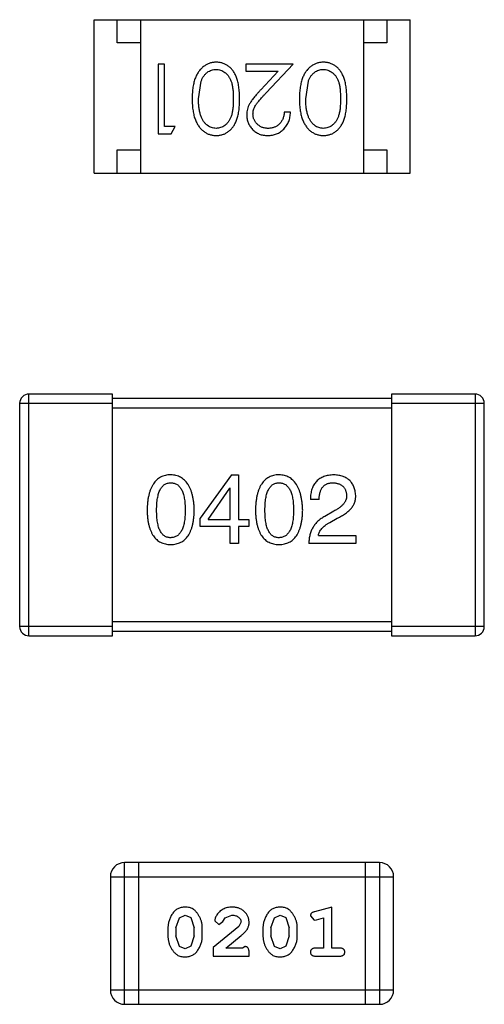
# Model space of a CAD drawing. Header units: inches. Extents: x -13 to 240, y -18 to 126.
# Tile 75 of 112: x 213.64 to 214.64, y 29.16 to 31.28. Entities that reach past the tile are written whole.
import ezdxf

# ---------------------------------------------------------------- set-up
doc = ezdxf.new("R2010")
doc.units = ezdxf.units.IN
doc.header["$LTSCALE"] = 1.21
doc.header["$MEASUREMENT"] = 0
doc.layers.get('0').update_dxf_attribs({"linetype": 'CONTINUOUS'})

msp = doc.modelspace()

# ---------------------------------------------------------------- linework, layer by layer
at = {"color": 7, "linetype": 'Continuous'}
for p, q in [((213.7982, 31.2814), (214.4782, 31.2814)), ((213.7982, 30.9514), (213.7982, 31.2814)), ((213.8482, 31.2314), (213.8482, 31.2814)), ((213.8982, 31.2814), (213.8982, 30.9514)), ((214.3782, 31.2814), (214.3782, 30.9514)), ((214.4282, 31.2814), (214.4282, 31.2314)), ((214.4782, 30.9514), (214.4782, 31.2814)), ((213.8982, 31.2314), (213.8482, 31.2314)), ((214.4282, 31.2314), (214.3782, 31.2314)), ((213.9499, 31.1861), (213.9364, 31.1861)), ((213.9364, 31.1861), (213.9364, 31.0361)), ((213.9499, 31.0515), (213.9499, 31.1861)), ((214.2268, 31.1861), (214.1249, 31.1861)), ((214.1249, 31.1861), (214.1249, 31.1708)), ((214.1249, 31.1708), (214.1947, 31.1708)), ((214.1947, 31.1708), (214.1571, 31.1307)), ((214.1686, 31.1241), (214.2268, 31.1861)), ((214.0229, 31.1111), (214.0286, 31.1489)), ((214.2537, 31.1111), (214.2594, 31.1489)), ((214.221, 31.0823), (214.2075, 31.0823)), ((213.9729, 31.0515), (213.9499, 31.0515)), ((213.9641, 31.0361), (213.9729, 31.0515)), ((213.9364, 31.0361), (213.9641, 31.0361)), ((213.8482, 31.0014), (213.8982, 31.0014)), ((213.8482, 30.9514), (213.8482, 31.0014)), ((214.3782, 31.0014), (214.4282, 31.0014)), ((214.4282, 31.0014), (214.4282, 30.9514)), ((213.7982, 30.9514), (214.4782, 30.9514)), ((213.8381, 30.4765), (213.6581, 30.4765)), ((213.6581, 29.9565), (213.6581, 30.4765)), ((213.8381, 29.9565), (213.8381, 30.4765)), ((214.6181, 30.4765), (214.4381, 30.4765)), ((214.4381, 30.4765), (214.4381, 29.9565)), ((214.6181, 30.4765), (214.6181, 29.9565)), ((213.6381, 30.4565), (213.8381, 30.4565)), ((213.6381, 30.4565), (213.6381, 29.9765)), ((214.4381, 30.4665), (213.8381, 30.4665)), ((214.4381, 30.4565), (214.6381, 30.4565)), ((214.6381, 29.9765), (214.6381, 30.4565)), ((213.8381, 30.4465), (214.4381, 30.4465)), ((214.0937, 30.3027), (214.0265, 30.2093)), ((214.0937, 30.3027), (214.1093, 30.3027)), ((214.1093, 30.3027), (214.1093, 30.2068)), ((214.0437, 30.2068), (214.0904, 30.274)), ((214.0912, 30.274), (214.0904, 30.274)), ((214.0912, 30.2068), (214.0912, 30.274)), ((214.2826, 30.2495), (214.2637, 30.2495)), ((214.3146, 30.2249), (214.2949, 30.2134)), ((214.0265, 30.1913), (214.0265, 30.2093)), ((214.0437, 30.2068), (214.0912, 30.2068)), ((214.1093, 30.2068), (214.1314, 30.2068)), ((214.1314, 30.2068), (214.1314, 30.1913)), ((214.3055, 30.2003), (214.3211, 30.2093)), ((214.0912, 30.1913), (214.0265, 30.1913)), ((214.0912, 30.1552), (214.0912, 30.1913)), ((214.1314, 30.1913), (214.1093, 30.1913)), ((214.1093, 30.1913), (214.1093, 30.1552)), ((214.2809, 30.1724), (214.3613, 30.1724)), ((214.3613, 30.1724), (214.3613, 30.1552)), ((214.1093, 30.1552), (214.0912, 30.1552)), ((214.3613, 30.1552), (214.2605, 30.1552)), ((214.4381, 29.9865), (213.8381, 29.9865)), ((213.8381, 29.9765), (213.6381, 29.9765)), ((213.8381, 29.9665), (214.4381, 29.9665)), ((214.6381, 29.9765), (214.4381, 29.9765)), ((213.6581, 29.9565), (213.8381, 29.9565)), ((214.4381, 29.9565), (214.6181, 29.9565)), ((214.4125, 29.4689), (213.8638, 29.4689)), ((213.8638, 29.1641), (213.8638, 29.4689)), ((213.8943, 29.1641), (213.8943, 29.4689)), ((214.382, 29.4689), (214.382, 29.1641)), ((214.4125, 29.4689), (214.4125, 29.1641)), ((213.8333, 29.4384), (214.4429, 29.4384)), ((213.8333, 29.4384), (213.8333, 29.1946)), ((214.4429, 29.1946), (214.4429, 29.4384)), ((214.3096, 29.3731), (214.273, 29.3632)), ((214.3096, 29.285), (214.3096, 29.3731)), ((213.9745, 29.3282), (213.9818, 29.35)), ((213.9818, 29.35), (213.9941, 29.3558)), ((213.9941, 29.3558), (214.0063, 29.3505)), ((214.0063, 29.3505), (214.0139, 29.3282)), ((214.0752, 29.3419), (214.0802, 29.3504)), ((214.0802, 29.3504), (214.095, 29.3558)), ((214.179, 29.3282), (214.1863, 29.35)), ((214.1863, 29.35), (214.1987, 29.3558)), ((214.1987, 29.3558), (214.2108, 29.3505)), ((214.2108, 29.3505), (214.2184, 29.3282)), ((214.264, 29.3541), (214.2719, 29.3448)), ((214.2773, 29.3458), (214.2923, 29.35)), ((214.2923, 29.35), (214.2923, 29.285)), ((213.9572, 29.3285), (213.9572, 29.3108)), ((213.9745, 29.3282), (213.9745, 29.311)), ((214.0139, 29.311), (214.0139, 29.3282)), ((214.0312, 29.3108), (214.0312, 29.3285)), ((214.1098, 29.3316), (214.0548, 29.2866)), ((214.0579, 29.3438), (214.0667, 29.3354)), ((214.0667, 29.3354), (214.0752, 29.3419)), ((214.1145, 29.3413), (214.1098, 29.3316)), ((214.1617, 29.3285), (214.1617, 29.3108)), ((214.179, 29.3282), (214.179, 29.311)), ((214.2184, 29.311), (214.2184, 29.3282)), ((214.2357, 29.3108), (214.2357, 29.3285)), ((214.2719, 29.3448), (214.2773, 29.3458)), ((213.9822, 29.2887), (213.9745, 29.311)), ((214.0139, 29.311), (214.0066, 29.2893)), ((214.0815, 29.285), (214.1151, 29.3121)), ((214.1867, 29.2887), (214.179, 29.311)), ((214.2184, 29.311), (214.2111, 29.2893)), ((213.9943, 29.2835), (213.9822, 29.2887)), ((214.0066, 29.2893), (213.9943, 29.2835)), ((214.0548, 29.2866), (214.0548, 29.2677)), ((214.1177, 29.285), (214.0815, 29.285)), ((214.1232, 29.2882), (214.1177, 29.285)), ((214.1988, 29.2835), (214.1867, 29.2887)), ((214.2111, 29.2893), (214.1988, 29.2835)), ((214.2923, 29.285), (214.275, 29.285)), ((214.3269, 29.285), (214.3096, 29.285)), ((214.0548, 29.2677), (214.1318, 29.2677)), ((214.1318, 29.2677), (214.1318, 29.2756)), ((214.275, 29.2677), (214.3269, 29.2677)), ((214.4429, 29.1946), (213.8333, 29.1946)), ((213.8638, 29.1641), (214.4125, 29.1641))]:
    msp.add_line(p, q, dxfattribs=at)
for centre, radius, start, end in [((213.6581, 30.4565), 0.02, 90, 180), ((214.6181, 30.4565), 0.02, 0, 90), ((213.6581, 29.9765), 0.02, 180, 270), ((214.6181, 29.9765), 0.02, 270, 0), ((213.8638, 29.4384), 0.0305, 90, 180), ((214.4125, 29.4384), 0.0305, 0, 90), ((213.8638, 29.1946), 0.0305, 180, 270), ((214.4125, 29.1946), 0.0305, 270, 0)]:
    msp.add_arc(centre, radius, start, end, dxfattribs=at)
for points, knots in [([(214.0612, 31.19), (214.06, 31.19), (214.0577, 31.1899), (214.0542, 31.1895), (214.0507, 31.1888), (214.0474, 31.1879), (214.0441, 31.1867), (214.0409, 31.1853), (214.0378, 31.1835), (214.0348, 31.1815), (214.0319, 31.1793), (214.0292, 31.1767), (214.0266, 31.174), (214.0242, 31.1709), (214.0219, 31.1676), (214.0199, 31.164), (214.0179, 31.1602), (214.0162, 31.1562), (214.0145, 31.1518), (214.0132, 31.147), (214.012, 31.1419), (214.0111, 31.1365), (214.0104, 31.1307), (214.0098, 31.1245), (214.0096, 31.118), (214.0095, 31.1135), (214.0095, 31.1112)], [0, 0, 0, 0, 0.033824, 0.067298, 0.10028, 0.133019, 0.165736, 0.198792, 0.232372, 0.266409, 0.301016, 0.336196, 0.371972, 0.408574, 0.446394, 0.485225, 0.525372, 0.567224, 0.611081, 0.65775, 0.70702, 0.759235, 0.814484, 0.873227, 0.934937, 1, 1, 1, 1]), ([(214.1114, 31.1112), (214.1114, 31.1136), (214.1114, 31.1182), (214.111, 31.125), (214.1105, 31.1313), (214.1098, 31.1373), (214.1089, 31.1428), (214.1079, 31.148), (214.1065, 31.1527), (214.105, 31.157), (214.1033, 31.161), (214.1015, 31.1647), (214.0995, 31.1682), (214.0973, 31.1714), (214.095, 31.1744), (214.0925, 31.1771), (214.0899, 31.1796), (214.0871, 31.1818), (214.0841, 31.1837), (214.0811, 31.1854), (214.078, 31.1868), (214.0748, 31.1879), (214.0716, 31.1889), (214.0682, 31.1895), (214.0648, 31.1899), (214.0624, 31.19), (214.0612, 31.19)], [0, 0, 0, 0, 0.068113, 0.132564, 0.193427, 0.250218, 0.303569, 0.353576, 0.400235, 0.443586, 0.484619, 0.524292, 0.56238, 0.599049, 0.63494, 0.669782, 0.704009, 0.737842, 0.771098, 0.803896, 0.836415, 0.868639, 0.900715, 0.933378, 0.966213, 1, 1, 1, 1]), ([(214.292, 31.19), (214.2908, 31.19), (214.2884, 31.1899), (214.2849, 31.1895), (214.2815, 31.1888), (214.2781, 31.1879), (214.2749, 31.1867), (214.2717, 31.1853), (214.2686, 31.1835), (214.2656, 31.1815), (214.2627, 31.1793), (214.26, 31.1767), (214.2574, 31.174), (214.255, 31.1709), (214.2527, 31.1676), (214.2506, 31.164), (214.2487, 31.1602), (214.2469, 31.1562), (214.2453, 31.1518), (214.244, 31.147), (214.2428, 31.1419), (214.2419, 31.1365), (214.2412, 31.1307), (214.2406, 31.1245), (214.2403, 31.118), (214.2403, 31.1135), (214.2402, 31.1112)], [0, 0, 0, 0, 0.033824, 0.067298, 0.10028, 0.133019, 0.165736, 0.198792, 0.232372, 0.266409, 0.301016, 0.336196, 0.371972, 0.408574, 0.446394, 0.485225, 0.525372, 0.567224, 0.611081, 0.65775, 0.70702, 0.759235, 0.814484, 0.873227, 0.934937, 1, 1, 1, 1]), ([(214.3422, 31.1112), (214.3421, 31.1136), (214.3421, 31.1182), (214.3418, 31.125), (214.3413, 31.1313), (214.3406, 31.1373), (214.3397, 31.1428), (214.3386, 31.148), (214.3373, 31.1527), (214.3358, 31.157), (214.3341, 31.161), (214.3322, 31.1647), (214.3302, 31.1682), (214.3281, 31.1714), (214.3258, 31.1744), (214.3233, 31.1771), (214.3206, 31.1796), (214.3178, 31.1818), (214.3149, 31.1837), (214.3119, 31.1854), (214.3088, 31.1868), (214.3056, 31.1879), (214.3023, 31.1889), (214.299, 31.1895), (214.2955, 31.1899), (214.2932, 31.19), (214.292, 31.19)], [0, 0, 0, 0, 0.068113, 0.132564, 0.193427, 0.250218, 0.303569, 0.353576, 0.400235, 0.443586, 0.484619, 0.524292, 0.56238, 0.599049, 0.63494, 0.669782, 0.704009, 0.737842, 0.771098, 0.803896, 0.836415, 0.868639, 0.900715, 0.933378, 0.966213, 1, 1, 1, 1]), ([(214.0286, 31.1489), (214.029, 31.1499), (214.0298, 31.1519), (214.0311, 31.1549), (214.0325, 31.1576), (214.0342, 31.1601), (214.0359, 31.1624), (214.0378, 31.1646), (214.0398, 31.1665), (214.0426, 31.1687), (214.0463, 31.1711), (214.051, 31.1731), (214.0558, 31.1744), (214.0591, 31.1745), (214.0608, 31.1746)], [0, 0, 0, 0, 0.075949, 0.148549, 0.218996, 0.286119, 0.351826, 0.416074, 0.478265, 0.540325, 0.660405, 0.774606, 0.887187, 1, 1, 1, 1]), ([(214.0608, 31.1746), (214.0624, 31.1745), (214.0657, 31.1744), (214.0706, 31.1731), (214.0754, 31.171), (214.0791, 31.1686), (214.082, 31.1663), (214.084, 31.1644), (214.0859, 31.1622), (214.0877, 31.1599), (214.0893, 31.1574), (214.0908, 31.1547), (214.0921, 31.1518), (214.0934, 31.1487), (214.0945, 31.1453), (214.0954, 31.1415), (214.0962, 31.1374), (214.0968, 31.1328), (214.0973, 31.128), (214.0977, 31.1227), (214.0979, 31.117), (214.0979, 31.1131), (214.0979, 31.1111)], [0, 0, 0, 0, 0.060034, 0.120278, 0.182348, 0.247919, 0.281641, 0.315701, 0.350322, 0.385703, 0.421819, 0.459196, 0.497866, 0.538301, 0.58121, 0.628183, 0.679403, 0.734699, 0.794074, 0.858416, 0.927049, 1, 1, 1, 1]), ([(214.2594, 31.1489), (214.2598, 31.1499), (214.2605, 31.1519), (214.2619, 31.1549), (214.2633, 31.1576), (214.2649, 31.1601), (214.2667, 31.1624), (214.2685, 31.1646), (214.2705, 31.1665), (214.2733, 31.1687), (214.277, 31.1711), (214.2817, 31.1731), (214.2866, 31.1744), (214.2899, 31.1745), (214.2916, 31.1746)], [0, 0, 0, 0, 0.075949, 0.148549, 0.218996, 0.286119, 0.351826, 0.416074, 0.478265, 0.540325, 0.660405, 0.774606, 0.887187, 1, 1, 1, 1]), ([(214.2916, 31.1746), (214.2932, 31.1745), (214.2965, 31.1744), (214.3014, 31.1731), (214.3061, 31.171), (214.3099, 31.1686), (214.3127, 31.1663), (214.3148, 31.1644), (214.3167, 31.1622), (214.3185, 31.1599), (214.3201, 31.1574), (214.3216, 31.1547), (214.3229, 31.1518), (214.3242, 31.1487), (214.3253, 31.1453), (214.3262, 31.1415), (214.3269, 31.1374), (214.3276, 31.1328), (214.3281, 31.128), (214.3284, 31.1227), (214.3287, 31.117), (214.3287, 31.1131), (214.3287, 31.1111)], [0, 0, 0, 0, 0.060034, 0.120278, 0.182348, 0.247919, 0.281641, 0.315701, 0.350322, 0.385703, 0.421819, 0.459196, 0.497866, 0.538301, 0.58121, 0.628183, 0.679403, 0.734699, 0.794074, 0.858416, 0.927049, 1, 1, 1, 1]), ([(214.1571, 31.1307), (214.1557, 31.1292), (214.1529, 31.1262), (214.149, 31.1218), (214.1454, 31.1177), (214.1422, 31.1138), (214.1394, 31.1102), (214.1369, 31.1068), (214.1348, 31.1037), (214.1325, 31.0998), (214.1301, 31.0951), (214.1282, 31.0892), (214.127, 31.0831), (214.1268, 31.079), (214.1268, 31.0769)], [0, 0, 0, 0, 0.09953, 0.192079, 0.277712, 0.357454, 0.429648, 0.495771, 0.555538, 0.608657, 0.707578, 0.804328, 0.901298, 1, 1, 1, 1]), ([(214.0095, 31.1112), (214.0095, 31.1089), (214.0096, 31.1044), (214.0098, 31.0978), (214.0104, 31.0916), (214.0111, 31.0858), (214.0121, 31.0803), (214.0132, 31.0752), (214.0147, 31.0704), (214.0162, 31.066), (214.0181, 31.0619), (214.02, 31.0581), (214.0221, 31.0545), (214.0243, 31.0512), (214.0268, 31.0482), (214.0293, 31.0454), (214.032, 31.0429), (214.0349, 31.0407), (214.0379, 31.0387), (214.041, 31.037), (214.0441, 31.0355), (214.0474, 31.0344), (214.0507, 31.0334), (214.0542, 31.0328), (214.0577, 31.0324), (214.06, 31.0323), (214.0612, 31.0323)], [0, 0, 0, 0, 0.065278, 0.127205, 0.186168, 0.241675, 0.294115, 0.343609, 0.390387, 0.434463, 0.476646, 0.517002, 0.555936, 0.593716, 0.630057, 0.665601, 0.700745, 0.734917, 0.768681, 0.802087, 0.834849, 0.867433, 0.900138, 0.932806, 0.966212, 1, 1, 1, 1]), ([(214.0608, 31.0477), (214.0592, 31.0478), (214.0559, 31.0479), (214.051, 31.0492), (214.0464, 31.0513), (214.0426, 31.0537), (214.0397, 31.056), (214.0377, 31.058), (214.0357, 31.0602), (214.0339, 31.0627), (214.0322, 31.0654), (214.0307, 31.0683), (214.0292, 31.0715), (214.0279, 31.0749), (214.0268, 31.0786), (214.0257, 31.0825), (214.0249, 31.0867), (214.0241, 31.0911), (214.0236, 31.0957), (214.0232, 31.1006), (214.023, 31.1058), (214.023, 31.1093), (214.0229, 31.1111)], [0, 0, 0, 0, 0.059689, 0.119507, 0.181075, 0.246162, 0.279894, 0.314468, 0.350403, 0.387474, 0.426147, 0.466624, 0.508745, 0.553328, 0.600058, 0.649177, 0.700552, 0.754894, 0.811825, 0.871514, 0.934319, 1, 1, 1, 1]), ([(214.0979, 31.1111), (214.0979, 31.1091), (214.0979, 31.1052), (214.0977, 31.0996), (214.0973, 31.0943), (214.0968, 31.0894), (214.0962, 31.0848), (214.0954, 31.0807), (214.0945, 31.077), (214.0934, 31.0735), (214.0921, 31.0704), (214.0908, 31.0675), (214.0893, 31.0648), (214.0876, 31.0623), (214.0859, 31.06), (214.084, 31.0579), (214.082, 31.0559), (214.0791, 31.0537), (214.0754, 31.0513), (214.0707, 31.0492), (214.0658, 31.0479), (214.0625, 31.0478), (214.0608, 31.0477)], [0, 0, 0, 0, 0.073302, 0.142286, 0.206253, 0.266017, 0.321612, 0.372532, 0.419497, 0.462398, 0.502825, 0.541489, 0.579034, 0.615143, 0.650298, 0.684912, 0.718701, 0.752189, 0.817245, 0.879117, 0.939613, 1, 1, 1, 1]), ([(214.0612, 31.0323), (214.0624, 31.0323), (214.0648, 31.0324), (214.0682, 31.0328), (214.0716, 31.0334), (214.0749, 31.0344), (214.0781, 31.0355), (214.0812, 31.037), (214.0842, 31.0387), (214.0872, 31.0406), (214.09, 31.0429), (214.0927, 31.0453), (214.0951, 31.048), (214.0975, 31.051), (214.0996, 31.0542), (214.1016, 31.0576), (214.1035, 31.0613), (214.1051, 31.0653), (214.1066, 31.0696), (214.1079, 31.0743), (214.109, 31.0794), (214.1099, 31.085), (214.1105, 31.0909), (214.111, 31.0973), (214.1114, 31.1041), (214.1114, 31.1088), (214.1114, 31.1112)], [0, 0, 0, 0, 0.033742, 0.066533, 0.099153, 0.13154, 0.164087, 0.196563, 0.229707, 0.263315, 0.297504, 0.331686, 0.366482, 0.4021, 0.438958, 0.476748, 0.515985, 0.556589, 0.599519, 0.645765, 0.695487, 0.748721, 0.805687, 0.866754, 0.931405, 1, 1, 1, 1]), ([(214.1402, 31.0781), (214.1403, 31.0797), (214.1404, 31.083), (214.1415, 31.0877), (214.1432, 31.0924), (214.1451, 31.0962), (214.1472, 31.0993), (214.1491, 31.102), (214.1514, 31.1049), (214.1541, 31.1082), (214.1572, 31.1117), (214.1606, 31.1156), (214.1645, 31.1197), (214.1672, 31.1226), (214.1686, 31.1241)], [0, 0, 0, 0, 0.088014, 0.174976, 0.2638, 0.355443, 0.406413, 0.465519, 0.533076, 0.609353, 0.693899, 0.787171, 0.889197, 1, 1, 1, 1]), ([(214.2402, 31.1112), (214.2403, 31.1089), (214.2403, 31.1044), (214.2406, 31.0978), (214.2411, 31.0916), (214.2419, 31.0858), (214.2429, 31.0803), (214.244, 31.0752), (214.2454, 31.0704), (214.247, 31.066), (214.2488, 31.0619), (214.2507, 31.0581), (214.2529, 31.0545), (214.2551, 31.0512), (214.2575, 31.0482), (214.2601, 31.0454), (214.2628, 31.0429), (214.2657, 31.0407), (214.2687, 31.0387), (214.2718, 31.037), (214.2749, 31.0355), (214.2782, 31.0344), (214.2815, 31.0334), (214.2849, 31.0328), (214.2884, 31.0324), (214.2908, 31.0323), (214.292, 31.0323)], [0, 0, 0, 0, 0.065278, 0.127205, 0.186168, 0.241675, 0.294115, 0.343609, 0.390387, 0.434463, 0.476646, 0.517002, 0.555936, 0.593716, 0.630057, 0.665601, 0.700745, 0.734917, 0.768681, 0.802087, 0.834849, 0.867433, 0.900138, 0.932806, 0.966212, 1, 1, 1, 1]), ([(214.2916, 31.0477), (214.2899, 31.0478), (214.2866, 31.0479), (214.2818, 31.0492), (214.2771, 31.0513), (214.2734, 31.0537), (214.2705, 31.056), (214.2685, 31.058), (214.2665, 31.0602), (214.2647, 31.0627), (214.263, 31.0654), (214.2615, 31.0683), (214.26, 31.0715), (214.2587, 31.0749), (214.2575, 31.0786), (214.2565, 31.0825), (214.2557, 31.0867), (214.2549, 31.0911), (214.2544, 31.0957), (214.2539, 31.1006), (214.2538, 31.1058), (214.2537, 31.1093), (214.2537, 31.1111)], [0, 0, 0, 0, 0.059689, 0.119507, 0.181075, 0.246162, 0.279894, 0.314468, 0.350403, 0.387474, 0.426147, 0.466624, 0.508745, 0.553328, 0.600058, 0.649177, 0.700552, 0.754894, 0.811825, 0.871514, 0.934319, 1, 1, 1, 1]), ([(214.3287, 31.1111), (214.3287, 31.1091), (214.3287, 31.1052), (214.3284, 31.0996), (214.3281, 31.0943), (214.3276, 31.0894), (214.327, 31.0848), (214.3261, 31.0807), (214.3252, 31.077), (214.3241, 31.0735), (214.3229, 31.0704), (214.3215, 31.0675), (214.32, 31.0648), (214.3184, 31.0623), (214.3167, 31.06), (214.3148, 31.0579), (214.3128, 31.0559), (214.3099, 31.0537), (214.3061, 31.0513), (214.3014, 31.0492), (214.2965, 31.0479), (214.2932, 31.0478), (214.2916, 31.0477)], [0, 0, 0, 0, 0.073302, 0.142286, 0.206253, 0.266017, 0.321612, 0.372532, 0.419497, 0.462398, 0.502825, 0.541489, 0.579034, 0.615143, 0.650298, 0.684912, 0.718701, 0.752189, 0.817245, 0.879117, 0.939613, 1, 1, 1, 1]), ([(214.292, 31.0323), (214.2932, 31.0323), (214.2955, 31.0324), (214.299, 31.0328), (214.3024, 31.0334), (214.3056, 31.0344), (214.3089, 31.0355), (214.312, 31.037), (214.315, 31.0387), (214.318, 31.0406), (214.3208, 31.0429), (214.3234, 31.0453), (214.3259, 31.048), (214.3282, 31.051), (214.3304, 31.0542), (214.3324, 31.0576), (214.3342, 31.0613), (214.3359, 31.0653), (214.3374, 31.0696), (214.3387, 31.0743), (214.3398, 31.0794), (214.3406, 31.085), (214.3413, 31.0909), (214.3418, 31.0973), (214.3421, 31.1041), (214.3421, 31.1088), (214.3422, 31.1112)], [0, 0, 0, 0, 0.033742, 0.066533, 0.099153, 0.13154, 0.164087, 0.196563, 0.229707, 0.263315, 0.297504, 0.331686, 0.366482, 0.4021, 0.438958, 0.476748, 0.515985, 0.556589, 0.599519, 0.645765, 0.695487, 0.748721, 0.805687, 0.866754, 0.931405, 1, 1, 1, 1]), ([(214.1268, 31.0769), (214.1268, 31.0754), (214.1269, 31.0725), (214.1275, 31.0682), (214.1285, 31.064), (214.1298, 31.06), (214.1316, 31.0562), (214.1338, 31.0525), (214.1363, 31.0489), (214.1393, 31.0455), (214.1425, 31.0424), (214.146, 31.0397), (214.1498, 31.0374), (214.1538, 31.0355), (214.158, 31.0341), (214.1625, 31.0331), (214.1672, 31.0324), (214.1704, 31.0323), (214.1721, 31.0323)], [0, 0, 0, 0, 0.06271, 0.123347, 0.183401, 0.242828, 0.302097, 0.36242, 0.423725, 0.487032, 0.550491, 0.612709, 0.674265, 0.73617, 0.799211, 0.863483, 0.930525, 1, 1, 1, 1]), ([(214.1728, 31.0477), (214.1717, 31.0477), (214.1695, 31.0478), (214.1662, 31.0482), (214.1631, 31.0489), (214.1602, 31.0499), (214.1573, 31.0511), (214.1546, 31.0527), (214.1521, 31.0545), (214.1496, 31.0566), (214.1474, 31.0589), (214.1455, 31.0613), (214.1439, 31.0638), (214.1425, 31.0665), (214.1415, 31.0692), (214.1408, 31.0721), (214.1403, 31.075), (214.1403, 31.0771), (214.1402, 31.0781)], [0, 0, 0, 0, 0.068027, 0.133505, 0.19695, 0.26027, 0.322741, 0.384982, 0.448465, 0.513424, 0.578224, 0.640011, 0.700094, 0.760067, 0.819012, 0.877878, 0.938035, 1, 1, 1, 1]), ([(214.1721, 31.0323), (214.1738, 31.0323), (214.1771, 31.0324), (214.1819, 31.0331), (214.1865, 31.0342), (214.1909, 31.0357), (214.1952, 31.0377), (214.1992, 31.0401), (214.203, 31.043), (214.2065, 31.0463), (214.2098, 31.0499), (214.2127, 31.0538), (214.2151, 31.058), (214.2172, 31.0624), (214.2188, 31.067), (214.2199, 31.0719), (214.2207, 31.077), (214.2209, 31.0805), (214.221, 31.0823)], [0, 0, 0, 0, 0.06445, 0.126725, 0.187421, 0.247417, 0.306749, 0.366595, 0.427749, 0.490235, 0.553031, 0.614805, 0.676505, 0.738096, 0.801021, 0.864897, 0.931209, 1, 1, 1, 1]), ([(214.2075, 31.0823), (214.2074, 31.081), (214.2072, 31.0784), (214.2064, 31.0746), (214.2055, 31.071), (214.2043, 31.0677), (214.2027, 31.0646), (214.201, 31.0618), (214.199, 31.0591), (214.1967, 31.0567), (214.1943, 31.0546), (214.1917, 31.0527), (214.1889, 31.0512), (214.1859, 31.0499), (214.1829, 31.0489), (214.1796, 31.0482), (214.1763, 31.0478), (214.174, 31.0477), (214.1728, 31.0477)], [0, 0, 0, 0, 0.073648, 0.143686, 0.210962, 0.275557, 0.338064, 0.399311, 0.4594, 0.51934, 0.579024, 0.637809, 0.695959, 0.754122, 0.813113, 0.873453, 0.935561, 1, 1, 1, 1]), ([(213.9632, 30.3027), (213.9612, 30.3026), (213.9573, 30.3025), (213.9517, 30.3015), (213.9464, 30.2999), (213.9415, 30.2978), (213.937, 30.295), (213.9329, 30.2917), (213.9291, 30.2878), (213.9258, 30.2832), (213.9228, 30.2782), (213.9202, 30.2725), (213.9179, 30.2662), (213.9161, 30.2594), (213.9145, 30.252), (213.9134, 30.244), (213.9127, 30.2355), (213.9125, 30.2296), (213.9124, 30.2265)], [0, 0, 0, 0, 0.057911, 0.113262, 0.165956, 0.217443, 0.268511, 0.319665, 0.372, 0.426129, 0.483365, 0.543779, 0.607756, 0.676562, 0.749704, 0.827713, 0.911177, 1, 1, 1, 1]), ([(214.014, 30.2265), (214.0139, 30.2295), (214.0136, 30.2354), (214.0128, 30.2439), (214.0116, 30.2518), (214.01, 30.2591), (214.0081, 30.2659), (214.0059, 30.2721), (214.0032, 30.2778), (214.0002, 30.2828), (213.9968, 30.2873), (213.9931, 30.2913), (213.989, 30.2947), (213.9845, 30.2975), (213.9797, 30.2997), (213.9745, 30.3013), (213.969, 30.3024), (213.9651, 30.3026), (213.9632, 30.3027)], [0, 0, 0, 0, 0.088475, 0.171606, 0.249595, 0.322626, 0.391327, 0.455765, 0.516374, 0.573675, 0.628522, 0.681161, 0.732559, 0.783563, 0.83504, 0.887639, 0.942585, 1, 1, 1, 1]), ([(214.1963, 30.3027), (214.1943, 30.3026), (214.1905, 30.3025), (214.1848, 30.3015), (214.1796, 30.2999), (214.1747, 30.2978), (214.1702, 30.295), (214.166, 30.2917), (214.1623, 30.2878), (214.1589, 30.2832), (214.1559, 30.2782), (214.1533, 30.2725), (214.1511, 30.2662), (214.1492, 30.2594), (214.1477, 30.252), (214.1466, 30.244), (214.1458, 30.2355), (214.1456, 30.2296), (214.1455, 30.2265)], [0, 0, 0, 0, 0.057911, 0.113262, 0.165956, 0.217443, 0.268511, 0.319665, 0.372, 0.426129, 0.483365, 0.543779, 0.607756, 0.676562, 0.749704, 0.827713, 0.911177, 1, 1, 1, 1]), ([(214.2472, 30.2265), (214.247, 30.2295), (214.2468, 30.2354), (214.2459, 30.2439), (214.2447, 30.2518), (214.2432, 30.2591), (214.2413, 30.2659), (214.239, 30.2721), (214.2364, 30.2778), (214.2334, 30.2828), (214.23, 30.2873), (214.2263, 30.2913), (214.2222, 30.2947), (214.2177, 30.2975), (214.2129, 30.2997), (214.2077, 30.3013), (214.2021, 30.3024), (214.1983, 30.3026), (214.1963, 30.3027)], [0, 0, 0, 0, 0.088475, 0.171606, 0.249595, 0.322626, 0.391327, 0.455765, 0.516374, 0.573675, 0.628522, 0.681161, 0.732559, 0.783563, 0.83504, 0.887639, 0.942585, 1, 1, 1, 1]), ([(214.3146, 30.3027), (214.3125, 30.3026), (214.3086, 30.3024), (214.3029, 30.3016), (214.2976, 30.3005), (214.2927, 30.2989), (214.2881, 30.2969), (214.284, 30.2946), (214.2802, 30.2918), (214.2768, 30.2886), (214.2738, 30.2851), (214.2712, 30.2812), (214.2689, 30.2768), (214.2671, 30.2721), (214.2657, 30.267), (214.2646, 30.2615), (214.2639, 30.2556), (214.2638, 30.2515), (214.2637, 30.2495)], [0, 0, 0, 0, 0.07282, 0.141057, 0.2062, 0.267672, 0.326735, 0.383519, 0.439188, 0.494454, 0.549628, 0.605958, 0.66397, 0.72402, 0.787502, 0.854127, 0.925065, 1, 1, 1, 1]), ([(214.3613, 30.2585), (214.3611, 30.2602), (214.3609, 30.2635), (214.3601, 30.2682), (214.359, 30.2727), (214.3575, 30.2769), (214.3557, 30.2808), (214.3536, 30.2843), (214.3512, 30.2876), (214.3484, 30.2905), (214.3453, 30.2931), (214.3419, 30.2954), (214.3381, 30.2974), (214.334, 30.2992), (214.3296, 30.3005), (214.3249, 30.3016), (214.3198, 30.3024), (214.3163, 30.3026), (214.3146, 30.3027)], [0, 0, 0, 0, 0.070688, 0.137741, 0.201612, 0.262778, 0.321223, 0.378455, 0.434411, 0.490146, 0.546362, 0.603392, 0.662208, 0.723401, 0.787372, 0.85442, 0.925153, 1, 1, 1, 1]), ([(213.9329, 30.2265), (213.9329, 30.2289), (213.9329, 30.2335), (213.9333, 30.2402), (213.9339, 30.2464), (213.9346, 30.2522), (213.9358, 30.2575), (213.937, 30.2624), (213.9386, 30.2668), (213.9403, 30.2707), (213.9423, 30.2742), (213.9446, 30.2772), (213.9471, 30.2798), (213.9498, 30.2819), (213.9528, 30.2835), (213.9561, 30.2847), (213.9596, 30.2854), (213.962, 30.2855), (213.9632, 30.2855)], [0, 0, 0, 0, 0.096452, 0.187278, 0.271765, 0.350519, 0.423437, 0.491321, 0.554011, 0.612224, 0.666281, 0.717003, 0.764884, 0.811423, 0.856783, 0.902993, 0.950236, 1, 1, 1, 1]), ([(213.9632, 30.2855), (213.9644, 30.2855), (213.9669, 30.2854), (213.9705, 30.2847), (213.9738, 30.2835), (213.9769, 30.2819), (213.9797, 30.2798), (213.9823, 30.2772), (213.9846, 30.2742), (213.9867, 30.2707), (213.9885, 30.2668), (213.9901, 30.2624), (213.9914, 30.2575), (213.9925, 30.2522), (213.9933, 30.2464), (213.9939, 30.2402), (213.9943, 30.2335), (213.9943, 30.2289), (213.9943, 30.2265)], [0, 0, 0, 0, 0.050604, 0.098688, 0.145699, 0.191791, 0.238625, 0.286717, 0.337546, 0.391814, 0.449755, 0.512106, 0.579685, 0.652048, 0.730262, 0.814146, 0.904281, 1, 1, 1, 1]), ([(214.166, 30.2265), (214.166, 30.2289), (214.1661, 30.2335), (214.1664, 30.2402), (214.167, 30.2464), (214.1678, 30.2522), (214.1689, 30.2575), (214.1701, 30.2624), (214.1717, 30.2668), (214.1735, 30.2707), (214.1755, 30.2742), (214.1777, 30.2772), (214.1803, 30.2798), (214.183, 30.2819), (214.186, 30.2835), (214.1892, 30.2847), (214.1927, 30.2854), (214.1951, 30.2855), (214.1963, 30.2855)], [0, 0, 0, 0, 0.096452, 0.187278, 0.271765, 0.350519, 0.423437, 0.491321, 0.554011, 0.612224, 0.666281, 0.717003, 0.764884, 0.811423, 0.856783, 0.902993, 0.950236, 1, 1, 1, 1]), ([(214.1963, 30.2855), (214.1976, 30.2855), (214.2, 30.2854), (214.2036, 30.2847), (214.2069, 30.2835), (214.21, 30.2819), (214.2128, 30.2798), (214.2154, 30.2772), (214.2177, 30.2742), (214.2198, 30.2707), (214.2216, 30.2668), (214.2232, 30.2624), (214.2245, 30.2575), (214.2256, 30.2522), (214.2265, 30.2464), (214.2271, 30.2402), (214.2274, 30.2335), (214.2275, 30.2289), (214.2275, 30.2265)], [0, 0, 0, 0, 0.050604, 0.098688, 0.145699, 0.191791, 0.238625, 0.286717, 0.337546, 0.391814, 0.449755, 0.512106, 0.579685, 0.652048, 0.730262, 0.814146, 0.904281, 1, 1, 1, 1]), ([(214.2826, 30.2495), (214.2826, 30.2509), (214.2827, 30.2537), (214.2832, 30.2578), (214.2838, 30.2616), (214.2847, 30.2652), (214.2858, 30.2684), (214.287, 30.2714), (214.2886, 30.2741), (214.2903, 30.2765), (214.2923, 30.2787), (214.2945, 30.2805), (214.2969, 30.2821), (214.2995, 30.2833), (214.3023, 30.2843), (214.3054, 30.285), (214.3087, 30.2854), (214.3109, 30.2855), (214.3121, 30.2855)], [0, 0, 0, 0, 0.082594, 0.15978, 0.232961, 0.301462, 0.365595, 0.426678, 0.484662, 0.540809, 0.595146, 0.648401, 0.702272, 0.757102, 0.813447, 0.872233, 0.934055, 1, 1, 1, 1]), ([(214.3121, 30.2855), (214.3132, 30.2855), (214.3154, 30.2853), (214.3186, 30.285), (214.3216, 30.2844), (214.3244, 30.2836), (214.3269, 30.2826), (214.3293, 30.2815), (214.3315, 30.2801), (214.3334, 30.2786), (214.3352, 30.2768), (214.3367, 30.2749), (214.3381, 30.2728), (214.3392, 30.2704), (214.3401, 30.2679), (214.3408, 30.2652), (214.3413, 30.2623), (214.3415, 30.2603), (214.3416, 30.2593)], [0, 0, 0, 0, 0.076112, 0.148436, 0.216883, 0.281466, 0.34298, 0.402356, 0.459881, 0.51546, 0.571111, 0.62658, 0.683162, 0.741007, 0.801404, 0.863825, 0.930544, 1, 1, 1, 1]), ([(214.3416, 30.2593), (214.3416, 30.2585), (214.3417, 30.2569), (214.3416, 30.2545), (214.3412, 30.2521), (214.3406, 30.2497), (214.3397, 30.2475), (214.3386, 30.2452), (214.3372, 30.243), (214.3356, 30.2408), (214.3339, 30.2386), (214.3318, 30.2366), (214.3295, 30.2345), (214.327, 30.2325), (214.3242, 30.2305), (214.3212, 30.2286), (214.318, 30.2267), (214.3157, 30.2255), (214.3146, 30.2249)], [0, 0, 0, 0, 0.052237, 0.103888, 0.155485, 0.207395, 0.259864, 0.31356, 0.369176, 0.4266, 0.486836, 0.550048, 0.61567, 0.685271, 0.75824, 0.834614, 0.915635, 1, 1, 1, 1]), ([(214.3211, 30.2093), (214.3228, 30.2101), (214.3261, 30.2116), (214.3308, 30.2141), (214.3352, 30.2167), (214.3393, 30.2194), (214.343, 30.2221), (214.3464, 30.225), (214.3494, 30.2279), (214.352, 30.231), (214.3544, 30.2341), (214.3564, 30.2373), (214.3581, 30.2406), (214.3595, 30.244), (214.3604, 30.2475), (214.3611, 30.2511), (214.3614, 30.2548), (214.3613, 30.2572), (214.3613, 30.2585)], [0, 0, 0, 0, 0.082731, 0.161257, 0.236138, 0.307554, 0.375712, 0.440848, 0.502916, 0.562567, 0.619798, 0.675716, 0.73039, 0.78386, 0.837315, 0.890547, 0.944917, 1, 1, 1, 1]), ([(213.9124, 30.2265), (213.9125, 30.2236), (213.9127, 30.2178), (213.9134, 30.2095), (213.9145, 30.2018), (213.916, 30.1947), (213.9179, 30.1881), (213.9202, 30.182), (213.9227, 30.1765), (213.9258, 30.1716), (213.9291, 30.1672), (213.9329, 30.1634), (213.937, 30.1602), (213.9415, 30.1575), (213.9464, 30.1555), (213.9517, 30.1539), (213.9573, 30.153), (213.9612, 30.1528), (213.9632, 30.1527)], [0, 0, 0, 0, 0.087693, 0.170223, 0.247496, 0.319826, 0.387768, 0.451403, 0.511459, 0.568358, 0.622671, 0.675251, 0.726739, 0.778422, 0.830759, 0.884394, 0.940865, 1, 1, 1, 1]), ([(213.9632, 30.1675), (213.962, 30.1675), (213.9596, 30.1676), (213.9561, 30.1683), (213.9528, 30.1695), (213.9499, 30.1711), (213.9471, 30.1732), (213.9446, 30.1758), (213.9423, 30.1788), (213.9403, 30.1823), (213.9386, 30.1862), (213.937, 30.1906), (213.9358, 30.1955), (213.9347, 30.2008), (213.9339, 30.2066), (213.9333, 30.2128), (213.9329, 30.2195), (213.9329, 30.2241), (213.9329, 30.2265)], [0, 0, 0, 0, 0.049766, 0.097012, 0.143225, 0.188786, 0.235079, 0.282962, 0.333687, 0.387747, 0.445963, 0.508657, 0.576545, 0.649868, 0.72822, 0.812712, 0.903543, 1, 1, 1, 1]), ([(213.9632, 30.1527), (213.9652, 30.1528), (213.9691, 30.153), (213.9747, 30.1539), (213.9799, 30.1555), (213.9848, 30.1575), (213.9893, 30.1602), (213.9935, 30.1634), (213.9972, 30.1672), (214.0006, 30.1716), (214.0036, 30.1765), (214.0062, 30.182), (214.0085, 30.1881), (214.0103, 30.1947), (214.0118, 30.2018), (214.0129, 30.2095), (214.0137, 30.2178), (214.0139, 30.2236), (214.014, 30.2265)], [0, 0, 0, 0, 0.059134, 0.115603, 0.169236, 0.221572, 0.273254, 0.32474, 0.377319, 0.431815, 0.488555, 0.548609, 0.612242, 0.680182, 0.75251, 0.829782, 0.91231, 1, 1, 1, 1]), ([(213.9943, 30.2265), (213.9943, 30.2242), (213.9943, 30.2196), (213.9939, 30.213), (213.9933, 30.2068), (213.9925, 30.2011), (213.9914, 30.1958), (213.99, 30.191), (213.9885, 30.1866), (213.9867, 30.1827), (213.9846, 30.1792), (213.9822, 30.1762), (213.9797, 30.1735), (213.9769, 30.1714), (213.9738, 30.1697), (213.9705, 30.1685), (213.9669, 30.1677), (213.9644, 30.1676), (213.9632, 30.1675)], [0, 0, 0, 0, 0.094834, 0.184067, 0.267029, 0.344713, 0.417334, 0.484367, 0.546941, 0.604717, 0.65953, 0.710539, 0.759381, 0.806382, 0.853027, 0.900623, 0.949121, 1, 1, 1, 1]), ([(214.1455, 30.2265), (214.1456, 30.2236), (214.1458, 30.2178), (214.1466, 30.2095), (214.1477, 30.2018), (214.1492, 30.1947), (214.1511, 30.1881), (214.1533, 30.182), (214.1559, 30.1765), (214.1589, 30.1716), (214.1623, 30.1672), (214.166, 30.1634), (214.1702, 30.1602), (214.1747, 30.1575), (214.1796, 30.1555), (214.1848, 30.1539), (214.1905, 30.153), (214.1943, 30.1528), (214.1963, 30.1527)], [0, 0, 0, 0, 0.087693, 0.170223, 0.247496, 0.319826, 0.387768, 0.451403, 0.511459, 0.568358, 0.622671, 0.675251, 0.726739, 0.778422, 0.830759, 0.884394, 0.940865, 1, 1, 1, 1]), ([(214.1963, 30.1675), (214.1951, 30.1675), (214.1927, 30.1676), (214.1892, 30.1683), (214.186, 30.1695), (214.183, 30.1711), (214.1802, 30.1732), (214.1777, 30.1758), (214.1755, 30.1788), (214.1735, 30.1823), (214.1717, 30.1862), (214.1701, 30.1906), (214.1689, 30.1955), (214.1678, 30.2008), (214.167, 30.2066), (214.1664, 30.2128), (214.1661, 30.2195), (214.166, 30.2241), (214.166, 30.2265)], [0, 0, 0, 0, 0.049766, 0.097012, 0.143225, 0.188786, 0.235079, 0.282962, 0.333687, 0.387747, 0.445963, 0.508657, 0.576545, 0.649868, 0.72822, 0.812712, 0.903543, 1, 1, 1, 1]), ([(214.2275, 30.2265), (214.2275, 30.2242), (214.2274, 30.2196), (214.2271, 30.213), (214.2265, 30.2068), (214.2256, 30.2011), (214.2245, 30.1958), (214.2232, 30.191), (214.2216, 30.1866), (214.2198, 30.1827), (214.2177, 30.1792), (214.2154, 30.1762), (214.2129, 30.1735), (214.21, 30.1714), (214.2069, 30.1697), (214.2036, 30.1685), (214.2001, 30.1677), (214.1976, 30.1676), (214.1963, 30.1675)], [0, 0, 0, 0, 0.094834, 0.184067, 0.267029, 0.344713, 0.417334, 0.484367, 0.546941, 0.604717, 0.65953, 0.710539, 0.759381, 0.806382, 0.853027, 0.900623, 0.949121, 1, 1, 1, 1]), ([(214.1963, 30.1527), (214.1983, 30.1528), (214.2022, 30.153), (214.2078, 30.1539), (214.2131, 30.1555), (214.218, 30.1575), (214.2225, 30.1602), (214.2266, 30.1634), (214.2304, 30.1672), (214.2338, 30.1716), (214.2368, 30.1765), (214.2394, 30.182), (214.2416, 30.1881), (214.2435, 30.1947), (214.245, 30.2018), (214.2461, 30.2095), (214.2469, 30.2178), (214.2471, 30.2236), (214.2472, 30.2265)], [0, 0, 0, 0, 0.059134, 0.115603, 0.169236, 0.221572, 0.273254, 0.32474, 0.377319, 0.431815, 0.488555, 0.548609, 0.612242, 0.680182, 0.75251, 0.829782, 0.91231, 1, 1, 1, 1]), ([(214.2949, 30.2134), (214.2935, 30.2126), (214.2908, 30.2111), (214.287, 30.2086), (214.2834, 30.2059), (214.2801, 30.203), (214.277, 30.2), (214.2743, 30.1968), (214.2717, 30.1934), (214.2694, 30.1898), (214.2674, 30.1861), (214.2656, 30.1822), (214.2641, 30.1781), (214.2629, 30.1739), (214.2618, 30.1694), (214.2611, 30.1648), (214.2606, 30.1601), (214.2605, 30.1568), (214.2605, 30.1552)], [0, 0, 0, 0, 0.065828, 0.130094, 0.192451, 0.254037, 0.313974, 0.373757, 0.433048, 0.492243, 0.551902, 0.611758, 0.672678, 0.734814, 0.798569, 0.863693, 0.930488, 1, 1, 1, 1]), ([(214.2809, 30.1724), (214.2812, 30.1737), (214.2817, 30.1763), (214.2834, 30.1801), (214.2855, 30.1838), (214.2883, 30.1873), (214.2917, 30.1907), (214.2958, 30.1941), (214.3004, 30.1973), (214.3038, 30.1993), (214.3055, 30.2003)], [0, 0, 0, 0, 0.103034, 0.208166, 0.318255, 0.434664, 0.559728, 0.695394, 0.841708, 1, 1, 1, 1]), ([(213.994, 29.3731), (213.9926, 29.3731), (213.9898, 29.373), (213.9857, 29.3723), (213.9819, 29.3712), (213.9783, 29.3696), (213.975, 29.3675), (213.9719, 29.365), (213.9691, 29.3621), (213.9667, 29.3587), (213.9645, 29.3551), (213.9626, 29.3514), (213.9609, 29.3477), (213.9596, 29.3439), (213.9585, 29.3401), (213.9578, 29.3363), (213.9573, 29.3324), (213.9573, 29.3298), (213.9572, 29.3285)], [0, 0, 0, 0, 0.06692, 0.130834, 0.19258, 0.252759, 0.312631, 0.373411, 0.436359, 0.501894, 0.568244, 0.632472, 0.69556, 0.757163, 0.818592, 0.878885, 0.939235, 1, 1, 1, 1]), ([(214.0312, 29.3285), (214.0311, 29.3296), (214.0311, 29.3317), (214.0308, 29.3349), (214.0303, 29.3381), (214.0296, 29.3412), (214.0287, 29.3442), (214.0276, 29.3472), (214.0263, 29.3502), (214.0248, 29.3531), (214.0232, 29.3558), (214.0216, 29.3584), (214.0199, 29.3607), (214.0182, 29.3628), (214.0165, 29.3646), (214.0148, 29.3663), (214.0131, 29.3677), (214.0107, 29.3693), (214.0075, 29.3709), (214.0034, 29.3722), (213.9988, 29.373), (213.9957, 29.3731), (213.994, 29.3731)], [0, 0, 0, 0, 0.049855, 0.099516, 0.148482, 0.19758, 0.246804, 0.296268, 0.346517, 0.397047, 0.446826, 0.49336, 0.537801, 0.579207, 0.617974, 0.654833, 0.689171, 0.722088, 0.786392, 0.853518, 0.924186, 1, 1, 1, 1]), ([(214.0952, 29.3731), (214.0935, 29.3731), (214.0901, 29.373), (214.0852, 29.3721), (214.0804, 29.3707), (214.0759, 29.3687), (214.0718, 29.3663), (214.0681, 29.3634), (214.065, 29.3601), (214.0625, 29.3566), (214.0605, 29.353), (214.0591, 29.3497), (214.0581, 29.3466), (214.058, 29.3447), (214.0579, 29.3438)], [0, 0, 0, 0, 0.098286, 0.193983, 0.289056, 0.384352, 0.477435, 0.566197, 0.652355, 0.737986, 0.818188, 0.887401, 0.94802, 1, 1, 1, 1]), ([(214.1318, 29.3404), (214.1318, 29.3415), (214.1317, 29.3437), (214.1313, 29.3469), (214.1304, 29.35), (214.1293, 29.353), (214.1279, 29.3558), (214.1261, 29.3586), (214.124, 29.3611), (214.1216, 29.3636), (214.1189, 29.3658), (214.1161, 29.3678), (214.113, 29.3694), (214.1098, 29.3708), (214.1064, 29.3718), (214.1028, 29.3726), (214.0991, 29.373), (214.0965, 29.3731), (214.0952, 29.3731)], [0, 0, 0, 0, 0.060981, 0.120256, 0.178148, 0.236115, 0.293993, 0.352864, 0.413358, 0.476056, 0.539296, 0.602396, 0.665116, 0.728325, 0.792919, 0.859317, 0.928302, 1, 1, 1, 1]), ([(214.1985, 29.3731), (214.1971, 29.3731), (214.1943, 29.373), (214.1902, 29.3723), (214.1864, 29.3712), (214.1828, 29.3696), (214.1795, 29.3675), (214.1764, 29.365), (214.1737, 29.3621), (214.1712, 29.3587), (214.169, 29.3551), (214.1671, 29.3514), (214.1654, 29.3477), (214.1641, 29.3439), (214.163, 29.3401), (214.1623, 29.3363), (214.1618, 29.3324), (214.1618, 29.3298), (214.1617, 29.3285)], [0, 0, 0, 0, 0.06692, 0.130834, 0.19258, 0.252759, 0.312631, 0.373411, 0.436359, 0.501894, 0.568244, 0.632472, 0.69556, 0.757163, 0.818592, 0.878885, 0.939235, 1, 1, 1, 1]), ([(214.2357, 29.3285), (214.2357, 29.3296), (214.2356, 29.3317), (214.2353, 29.3349), (214.2348, 29.3381), (214.2341, 29.3412), (214.2332, 29.3442), (214.2321, 29.3472), (214.2308, 29.3502), (214.2293, 29.3531), (214.2277, 29.3558), (214.2261, 29.3584), (214.2244, 29.3607), (214.2227, 29.3628), (214.221, 29.3646), (214.2193, 29.3663), (214.2176, 29.3677), (214.2152, 29.3693), (214.212, 29.3709), (214.2079, 29.3722), (214.2033, 29.373), (214.2002, 29.3731), (214.1985, 29.3731)], [0, 0, 0, 0, 0.049855, 0.099516, 0.148482, 0.19758, 0.246804, 0.296268, 0.346517, 0.397047, 0.446826, 0.49336, 0.537801, 0.579207, 0.617974, 0.654833, 0.689171, 0.722088, 0.786392, 0.853518, 0.924186, 1, 1, 1, 1]), ([(214.095, 29.3558), (214.0965, 29.3558), (214.0991, 29.3557), (214.103, 29.3548), (214.1063, 29.3535), (214.1092, 29.3515), (214.1115, 29.3493), (214.1133, 29.3468), (214.1143, 29.3441), (214.1145, 29.3422), (214.1145, 29.3413)], [0, 0, 0, 0, 0.156344, 0.299348, 0.4327, 0.561, 0.682299, 0.791883, 0.89611, 1, 1, 1, 1]), ([(214.273, 29.3632), (214.2722, 29.363), (214.2706, 29.3625), (214.2685, 29.3617), (214.2669, 29.3608), (214.2657, 29.3597), (214.2649, 29.3586), (214.2644, 29.3572), (214.264, 29.3557), (214.264, 29.3546), (214.264, 29.3541)], [0, 0, 0, 0, 0.187321, 0.344927, 0.475328, 0.579604, 0.674244, 0.773631, 0.882025, 1, 1, 1, 1]), ([(214.1151, 29.3121), (214.116, 29.3128), (214.1177, 29.3143), (214.12, 29.3165), (214.1221, 29.3187), (214.124, 29.3206), (214.1256, 29.3225), (214.127, 29.3243), (214.1281, 29.3259), (214.1292, 29.328), (214.1303, 29.3305), (214.1312, 29.3337), (214.1318, 29.337), (214.1318, 29.3392), (214.1318, 29.3404)], [0, 0, 0, 0, 0.103002, 0.197728, 0.285279, 0.365235, 0.437224, 0.502446, 0.560545, 0.611446, 0.707576, 0.80349, 0.900532, 1, 1, 1, 1]), ([(213.9572, 29.3108), (213.9572, 29.3097), (213.9573, 29.3076), (213.9576, 29.3044), (213.9581, 29.3013), (213.9588, 29.2982), (213.9596, 29.2951), (213.9608, 29.2921), (213.962, 29.2892), (213.9635, 29.2863), (213.9651, 29.2836), (213.9667, 29.281), (213.9684, 29.2787), (213.97, 29.2766), (213.9717, 29.2747), (213.9734, 29.2731), (213.9751, 29.2716), (213.9775, 29.27), (213.9807, 29.2684), (213.9849, 29.2671), (213.9894, 29.2663), (213.9926, 29.2662), (213.9943, 29.2662)], [0, 0, 0, 0, 0.049886, 0.09882, 0.148132, 0.19689, 0.246038, 0.295176, 0.345305, 0.395692, 0.445312, 0.491875, 0.535813, 0.577009, 0.616081, 0.652689, 0.687585, 0.720206, 0.785062, 0.85223, 0.923759, 1, 1, 1, 1]), ([(213.9943, 29.2662), (213.9957, 29.2662), (213.9985, 29.2663), (214.0026, 29.267), (214.0065, 29.2681), (214.01, 29.2697), (214.0134, 29.2717), (214.0164, 29.2742), (214.0192, 29.2772), (214.0217, 29.2806), (214.0239, 29.2842), (214.0258, 29.2878), (214.0275, 29.2916), (214.0288, 29.2953), (214.0299, 29.2991), (214.0306, 29.303), (214.0311, 29.3069), (214.0311, 29.3095), (214.0312, 29.3108)], [0, 0, 0, 0, 0.067217, 0.131051, 0.19272, 0.252824, 0.312745, 0.373449, 0.436041, 0.501494, 0.567761, 0.632087, 0.695096, 0.757109, 0.817993, 0.878657, 0.939311, 1, 1, 1, 1]), ([(214.1617, 29.3108), (214.1618, 29.3097), (214.1618, 29.3076), (214.1621, 29.3044), (214.1626, 29.3013), (214.1633, 29.2982), (214.1641, 29.2951), (214.1653, 29.2921), (214.1665, 29.2892), (214.168, 29.2863), (214.1696, 29.2836), (214.1712, 29.281), (214.1729, 29.2787), (214.1745, 29.2766), (214.1762, 29.2747), (214.1779, 29.2731), (214.1796, 29.2716), (214.182, 29.27), (214.1852, 29.2684), (214.1894, 29.2671), (214.194, 29.2663), (214.1971, 29.2662), (214.1988, 29.2662)], [0, 0, 0, 0, 0.049886, 0.09882, 0.148132, 0.19689, 0.246038, 0.295176, 0.345305, 0.395692, 0.445312, 0.491875, 0.535813, 0.577009, 0.616081, 0.652689, 0.687585, 0.720206, 0.785062, 0.85223, 0.923759, 1, 1, 1, 1]), ([(214.1988, 29.2662), (214.2002, 29.2662), (214.203, 29.2663), (214.2071, 29.267), (214.211, 29.2681), (214.2145, 29.2697), (214.2179, 29.2717), (214.2209, 29.2742), (214.2237, 29.2772), (214.2262, 29.2806), (214.2284, 29.2842), (214.2303, 29.2878), (214.232, 29.2916), (214.2333, 29.2953), (214.2344, 29.2991), (214.2351, 29.303), (214.2356, 29.3069), (214.2356, 29.3095), (214.2357, 29.3108)], [0, 0, 0, 0, 0.067217, 0.131051, 0.19272, 0.252824, 0.312745, 0.373449, 0.436041, 0.501494, 0.567761, 0.632087, 0.695096, 0.757109, 0.817993, 0.878657, 0.939311, 1, 1, 1, 1]), ([(214.1318, 29.2756), (214.1318, 29.2767), (214.1318, 29.2786), (214.1313, 29.2813), (214.1307, 29.2836), (214.1296, 29.2853), (214.1283, 29.2866), (214.1268, 29.2875), (214.1251, 29.2881), (214.1238, 29.2882), (214.1232, 29.2882)], [0, 0, 0, 0, 0.1844, 0.34094, 0.473574, 0.586824, 0.690029, 0.789175, 0.890445, 1, 1, 1, 1]), ([(214.275, 29.285), (214.2741, 29.285), (214.2724, 29.285), (214.2701, 29.2845), (214.2681, 29.2837), (214.2666, 29.2827), (214.2654, 29.2813), (214.2646, 29.2799), (214.2641, 29.2782), (214.264, 29.277), (214.264, 29.2764)], [0, 0, 0, 0, 0.169102, 0.317658, 0.446239, 0.563118, 0.671828, 0.776546, 0.884858, 1, 1, 1, 1]), ([(214.3379, 29.2764), (214.3379, 29.277), (214.3378, 29.2782), (214.3373, 29.2799), (214.3365, 29.2814), (214.3353, 29.2827), (214.3338, 29.2838), (214.3318, 29.2845), (214.3295, 29.285), (214.3278, 29.285), (214.3269, 29.285)], [0, 0, 0, 0, 0.11517, 0.223509, 0.328254, 0.438012, 0.553651, 0.682263, 0.830856, 1, 1, 1, 1]), ([(214.264, 29.2764), (214.264, 29.2758), (214.2641, 29.2746), (214.2646, 29.2729), (214.2654, 29.2714), (214.2666, 29.27), (214.2681, 29.269), (214.2701, 29.2683), (214.2724, 29.2678), (214.2741, 29.2677), (214.275, 29.2677)], [0, 0, 0, 0, 0.115051, 0.223278, 0.329269, 0.437893, 0.554681, 0.682591, 0.83103, 1, 1, 1, 1]), ([(214.3269, 29.2677), (214.3278, 29.2677), (214.3295, 29.2678), (214.3318, 29.2683), (214.3338, 29.269), (214.3353, 29.2701), (214.3365, 29.2714), (214.3373, 29.2729), (214.3378, 29.2746), (214.3379, 29.2758), (214.3379, 29.2764)], [0, 0, 0, 0, 0.169012, 0.317488, 0.445429, 0.560977, 0.67065, 0.776666, 0.88492, 1, 1, 1, 1])]:
    msp.add_open_spline(points, degree=3, knots=knots, dxfattribs=at)

doc.saveas('drawing.dxf')
